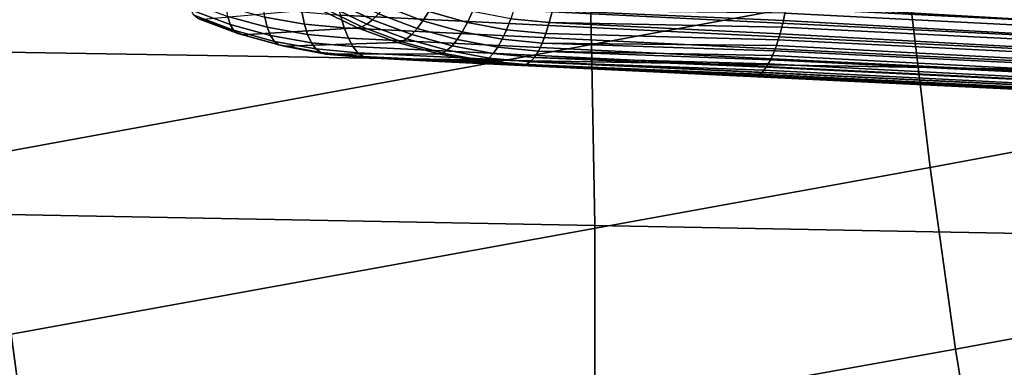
# Model space of a CAD drawing. Header units: metres. Extents: x -167 to 28, y -27 to 27.
# Tile 38 of 256: x -110.49 to -104.73, y -8.62 to -6.58. Entities that reach past the tile are written whole.
import ezdxf

# ---------------------------------------------------------------- set-up
doc = ezdxf.new("R2010")
doc.units = ezdxf.units.M
doc.layers.add('solid_12_065_021_XXX', color=7, linetype='CONTINUOUS')

msp = doc.modelspace()

# ---------------------------------------------------------------- linework, layer by layer
at = {"layer": 'solid_12_065_021_XXX'}
for points in [[(-105.400581, -5.326576, 114.671982), (-110.763664, -6.323331, 115.952431), (-110.658554, -7.373691, 115.803711), (-105.293266, -6.388539, 114.535576)], [(-99.948708, -5.381214, 113.26606), (-105.293266, -6.388539, 114.535576), (-105.166229, -7.449501, 114.373871), (-99.822861, -6.453815, 113.118736)], [(-111.755157, -6.755394, 94.943283), (-111.717056, -5.803256, 94.736252), (-107.165474, -5.869112, 93.16333), (-107.144234, -6.832164, 93.35894)], [(-102.533318, -6.909043, 91.774582), (-107.144234, -6.832164, 93.35894), (-107.165474, -5.869112, 93.16333), (-102.613892, -5.93506, 91.590408)], [(-108.66703, -6.176083, 174.76561), (-108.67189, -6.063876, 174.728821), (-97.726585, -6.513387, 171.666153), (-97.724434, -6.625123, 171.693314)], [(-108.658447, -6.283175, 174.814865), (-108.66703, -6.176083, 174.76561), (-97.724434, -6.625123, 171.693314), (-97.718735, -6.733053, 171.73262)], [(-98.584557, -6.564186, 176.844345), (-105.974152, -6.221576, 178.850555), (-105.977692, -6.27053, 178.846176), (-98.588028, -6.65916, 176.833603)], [(-108.658447, -6.283175, 174.814865), (-97.718735, -6.733053, 171.73262), (-97.709549, -6.83575, 171.783569)], [(-108.658447, -6.283175, 174.814865), (-97.709549, -6.83575, 171.783569), (-97.697006, -6.931856, 171.845474), (-108.646263, -6.383657, 174.875885)], [(-98.598274, -6.751694, 176.812378), (-105.982056, -6.319041, 178.838699), (-105.987213, -6.366899, 178.82814)], [(-98.598274, -6.751694, 176.812378), (-98.588028, -6.65916, 176.833603), (-105.977692, -6.27053, 178.846176), (-105.982056, -6.319041, 178.838699)], [(-108.646263, -6.383657, 174.875885), (-97.697006, -6.931856, 171.845474), (-97.681274, -7.020098, 171.917542), (-108.630638, -6.476123, 174.947815)], [(-98.611404, -6.840536, 176.779922), (-98.598274, -6.751694, 176.812378), (-105.987213, -6.366899, 178.82814), (-105.993149, -6.413897, 178.814575)], [(-105.293266, -6.388539, 114.535576), (-110.658554, -7.373691, 115.803711), (-110.536438, -8.423126, 115.631393), (-105.166229, -7.449501, 114.373871)], [(-98.611404, -6.840536, 176.779922), (-105.993149, -6.413897, 178.814575), (-105.99984, -6.459832, 178.798035)], [(-109.496056, -6.481841, 175.48291), (-109.270576, -6.565849, 175.419113), (-109.255875, -6.612092, 175.527893), (-109.485107, -6.526481, 175.593155)], [(-109.06308, -6.498586, 175.157043), (-108.838478, -6.539054, 175.093796), (-108.822777, -6.611209, 175.186447), (-109.053391, -6.569652, 175.25174)], [(-108.457176, -6.610608, 178.933167), (-108.424934, -6.585221, 179.014099), (-108.646294, -6.478582, 179.07518), (-108.680511, -6.50326, 178.995071)], [(-108.424934, -6.585221, 179.014099), (-108.389961, -6.550352, 179.090225), (-108.608589, -6.444844, 179.150253), (-108.646294, -6.478582, 179.07518)], [(-108.630638, -6.476123, 174.947815), (-97.681274, -7.020098, 171.917542), (-97.662552, -7.099311, 171.998795), (-108.611809, -6.559285, 175.029648)], [(-108.129791, -6.591027, 179.099197), (-108.095161, -6.537328, 179.163895), (-108.313881, -6.454338, 179.223679), (-108.35276, -6.50651, 179.160431)], [(-107.870384, -6.600664, 179.102188), (-107.840294, -6.53774, 179.160812), (-108.060043, -6.47577, 179.220871), (-108.095161, -6.537328, 179.163895)], [(-98.627197, -6.924247, 176.736786), (-98.611404, -6.840536, 176.779922), (-105.99984, -6.459832, 178.798035), (-106.007248, -6.504507, 178.77861)], [(-99.822861, -6.453815, 113.118736), (-105.166229, -7.449501, 114.373871), (-105.018684, -8.509546, 114.18644), (-99.673897, -7.525392, 112.944046)], [(-109.485107, -6.526481, 175.593155), (-109.255875, -6.612092, 175.527893), (-109.236, -6.645668, 175.640427), (-109.467918, -6.558764, 175.706848)], [(-109.181946, -6.673105, 175.870377), (-108.511604, -6.631589, 178.761673), (-108.73658, -6.524154, 178.824539), (-109.415916, -6.584601, 175.938141)], [(-109.2799, -6.507598, 175.315628), (-109.053391, -6.569652, 175.25174), (-109.039146, -6.629351, 175.353439), (-109.270576, -6.565849, 175.419113)], [(-108.838478, -6.539054, 175.093796), (-108.611809, -6.559285, 175.029648), (-108.590027, -6.631979, 175.120255), (-108.822777, -6.611209, 175.186447)], [(-108.710747, -6.518518, 178.911118), (-108.73658, -6.524154, 178.824539), (-108.511604, -6.631589, 178.761673), (-108.486206, -6.626141, 178.848618)], [(-108.486206, -6.626141, 178.848618), (-108.457176, -6.610608, 178.933167), (-108.680511, -6.50326, 178.995071), (-108.710747, -6.518518, 178.911118)], [(-108.195602, -6.671821, 178.950546), (-108.163445, -6.636079, 179.027725), (-108.389961, -6.550352, 179.090225), (-108.424934, -6.585221, 179.014099)], [(-108.163445, -6.636079, 179.027725), (-108.129791, -6.591027, 179.099197), (-108.35276, -6.50651, 179.160431), (-108.389961, -6.550352, 179.090225)], [(-107.90065, -6.655496, 179.036026), (-107.870384, -6.600664, 179.102188), (-108.095161, -6.537328, 179.163895), (-108.129791, -6.591027, 179.099197)], [(-107.641129, -6.643801, 179.039062), (-107.616173, -6.579976, 179.09935), (-107.840294, -6.53774, 179.160812), (-107.870384, -6.600664, 179.102188)], [(-107.592438, -6.50883, 179.151382), (-107.616173, -6.579976, 179.09935), (-107.391693, -6.602094, 179.037659), (-107.373718, -6.530417, 179.091507)], [(-107.391693, -6.602094, 179.037659), (-106.03347, -6.629069, 178.703857), (-106.024101, -6.589308, 178.731415), (-107.373718, -6.530417, 179.091507)], [(-107.373718, -6.530417, 179.091507), (-106.024101, -6.589308, 178.731415), (-106.015343, -6.547727, 178.756363)], [(-98.645409, -7.001469, 176.683655), (-98.627197, -6.924247, 176.736786), (-106.015343, -6.547727, 178.756363), (-106.024101, -6.589308, 178.731415)], [(-98.627197, -6.924247, 176.736786), (-106.007248, -6.504507, 178.77861), (-106.015343, -6.547727, 178.756363)], [(-109.467918, -6.558764, 175.706848), (-109.236, -6.645668, 175.640427), (-109.211243, -6.666102, 175.755142), (-109.444748, -6.578229, 175.822403)], [(-109.211243, -6.666102, 175.755142), (-109.181946, -6.673105, 175.870377), (-109.415916, -6.584601, 175.938141), (-109.444748, -6.578229, 175.822403)], [(-109.270576, -6.565849, 175.419113), (-109.039146, -6.629351, 175.353439), (-109.020538, -6.676842, 175.460724), (-109.255875, -6.612092, 175.527893)], [(-109.255875, -6.612092, 175.527893), (-109.020538, -6.676842, 175.460724), (-108.997849, -6.711455, 175.572067), (-109.236, -6.645668, 175.640427)], [(-109.053391, -6.569652, 175.25174), (-108.822777, -6.611209, 175.186447), (-108.803482, -6.671899, 175.286346), (-109.039146, -6.629351, 175.353439)], [(-108.822777, -6.611209, 175.186447), (-108.590027, -6.631979, 175.120255), (-108.565598, -6.69319, 175.218369), (-108.803482, -6.671899, 175.286346)], [(-108.611809, -6.559285, 175.029648), (-97.662552, -7.099311, 171.998795), (-97.641098, -7.168447, 172.088165), (-108.590027, -6.631979, 175.120255)], [(-108.253624, -6.713417, 178.783646), (-108.225815, -6.697727, 178.86879), (-108.457176, -6.610608, 178.933167), (-108.486206, -6.626141, 178.848618)], [(-108.225815, -6.697727, 178.86879), (-108.195602, -6.671821, 178.950546), (-108.424934, -6.585221, 179.014099), (-108.457176, -6.610608, 178.933167)], [(-107.930649, -6.701427, 178.963272), (-107.90065, -6.655496, 179.036026), (-108.129791, -6.591027, 179.099197), (-108.163445, -6.636079, 179.027725)], [(-107.666939, -6.699362, 178.971405), (-107.641129, -6.643801, 179.039062), (-107.870384, -6.600664, 179.102188), (-107.90065, -6.655496, 179.036026)], [(-107.616173, -6.579976, 179.09935), (-107.641129, -6.643801, 179.039062), (-107.411491, -6.66635, 178.975708), (-107.391693, -6.602094, 179.037659)], [(-107.411491, -6.66635, 178.975708), (-106.053894, -6.702453, 178.641403), (-106.043419, -6.666838, 178.673813), (-107.391693, -6.602094, 179.037659)], [(-107.391693, -6.602094, 179.037659), (-106.043419, -6.666838, 178.673813), (-106.03347, -6.629069, 178.703857)], [(-98.645409, -7.001469, 176.683655), (-106.024101, -6.589308, 178.731415), (-106.03347, -6.629069, 178.703857)], [(-109.236, -6.645668, 175.640427), (-108.997849, -6.711455, 175.572067), (-108.971375, -6.732702, 175.685913), (-109.211243, -6.666102, 175.755142)], [(-108.971375, -6.732702, 175.685913), (-108.941505, -6.740282, 175.800629), (-109.181946, -6.673105, 175.870377), (-109.211243, -6.666102, 175.755142)], [(-108.941505, -6.740282, 175.800629), (-108.278633, -6.718663, 178.696381), (-108.511604, -6.631589, 178.761673), (-109.181946, -6.673105, 175.870377)], [(-109.039146, -6.629351, 175.353439), (-108.803482, -6.671899, 175.286346), (-108.780861, -6.720272, 175.39212), (-109.020538, -6.676842, 175.460724)], [(-108.803482, -6.671899, 175.286346), (-108.565598, -6.69319, 175.218369), (-108.538864, -6.742063, 175.322601), (-108.780861, -6.720272, 175.39212)], [(-108.590027, -6.631979, 175.120255), (-97.641098, -7.168447, 172.088165), (-97.61718, -7.22659, 172.184464), (-108.565598, -6.69319, 175.218369)], [(-108.486206, -6.626141, 178.848618), (-108.511604, -6.631589, 178.761673), (-108.278633, -6.718663, 178.696381), (-108.253624, -6.713417, 178.783646)], [(-107.988083, -6.764016, 178.802444), (-107.959938, -6.737779, 178.88504), (-108.195602, -6.671821, 178.950546), (-108.225815, -6.697727, 178.86879)], [(-107.959938, -6.737779, 178.88504), (-107.930649, -6.701427, 178.963272), (-108.163445, -6.636079, 179.027725), (-108.195602, -6.671821, 178.950546)], [(-107.693214, -6.745835, 178.897369), (-107.666939, -6.699362, 178.971405), (-107.90065, -6.655496, 179.036026), (-107.930649, -6.701427, 178.963272)], [(-107.641129, -6.643801, 179.039062), (-107.666939, -6.699362, 178.971405), (-107.432823, -6.722232, 178.906555), (-107.411491, -6.66635, 178.975708)], [(-107.432823, -6.722232, 178.906555), (-106.064865, -6.73576, 178.606781), (-106.053894, -6.702453, 178.641403), (-107.411491, -6.66635, 178.975708)], [(-98.665733, -7.070951, 176.621384), (-106.043419, -6.666838, 178.673813), (-106.053894, -6.702453, 178.641403)], [(-98.665733, -7.070951, 176.621384), (-98.645409, -7.001469, 176.683655), (-106.03347, -6.629069, 178.703857), (-106.043419, -6.666838, 178.673813)], [(-109.020538, -6.676842, 175.460724), (-108.780861, -6.720272, 175.39212), (-108.755226, -6.755648, 175.502243), (-108.997849, -6.711455, 175.572067)], [(-108.997849, -6.711455, 175.572067), (-108.755226, -6.755648, 175.502243), (-108.726936, -6.777532, 175.615204), (-108.971375, -6.732702, 175.685913)], [(-108.696396, -6.785616, 175.729385), (-108.039299, -6.784744, 178.62915), (-108.278633, -6.718663, 178.696381), (-108.941505, -6.740282, 175.800629)], [(-108.780861, -6.720272, 175.39212), (-108.538864, -6.742063, 175.322601), (-108.510193, -6.777915, 175.431503), (-108.755226, -6.755648, 175.502243)], [(-108.565598, -6.69319, 175.218369), (-97.61718, -7.22659, 172.184464), (-97.591133, -7.272972, 172.286423), (-108.538864, -6.742063, 175.322601)], [(-108.253624, -6.713417, 178.783646), (-108.278633, -6.718663, 178.696381), (-108.039299, -6.784744, 178.62915), (-108.014664, -6.77975, 178.716736)], [(-108.014664, -6.77975, 178.716736), (-107.988083, -6.764016, 178.802444), (-108.225815, -6.697727, 178.86879), (-108.253624, -6.713417, 178.783646)], [(-107.719574, -6.782531, 178.818054), (-107.693214, -6.745835, 178.897369), (-107.930649, -6.701427, 178.963272), (-107.959938, -6.737779, 178.88504)], [(-107.666939, -6.699362, 178.971405), (-107.693214, -6.745835, 178.897369), (-107.455376, -6.768908, 178.831238), (-107.432823, -6.722232, 178.906555)], [(-107.455376, -6.768908, 178.831238), (-106.088081, -6.794884, 178.531494), (-106.076279, -6.766614, 178.570099), (-107.432823, -6.722232, 178.906555)], [(-107.432823, -6.722232, 178.906555), (-106.076279, -6.766614, 178.570099), (-106.064865, -6.73576, 178.606781)], [(-98.687851, -7.131566, 176.550995), (-98.665733, -7.070951, 176.621384), (-106.053894, -6.702453, 178.641403), (-106.064865, -6.73576, 178.606781)], [(-111.807068, -7.700401, 95.18383), (-111.755157, -6.755394, 94.943283), (-107.144234, -6.832164, 93.35894), (-107.126274, -7.788043, 93.586029)], [(-108.726936, -6.777532, 175.615204), (-108.696396, -6.785616, 175.729385), (-108.941505, -6.740282, 175.800629), (-108.971375, -6.732702, 175.685913)], [(-108.755226, -6.755648, 175.502243), (-108.510193, -6.777915, 175.431503), (-108.479996, -6.800246, 175.543564), (-108.726936, -6.777532, 175.615204)], [(-108.479996, -6.800246, 175.543564), (-108.448685, -6.808744, 175.657211), (-108.696396, -6.785616, 175.729385), (-108.726936, -6.777532, 175.615204)], [(-108.039299, -6.784744, 178.62915), (-108.696396, -6.785616, 175.729385), (-108.448685, -6.808744, 175.657211), (-107.795273, -6.829332, 178.560516)], [(-108.538864, -6.742063, 175.322601), (-97.591133, -7.272972, 172.286423), (-97.563293, -7.306979, 172.3927), (-108.510193, -6.777915, 175.431503)], [(-108.510193, -6.777915, 175.431503), (-97.563293, -7.306979, 172.3927), (-97.534027, -7.328163, 172.501892), (-108.479996, -6.800246, 175.543564)], [(-108.014664, -6.77975, 178.716736), (-108.039299, -6.784744, 178.62915), (-107.795273, -6.829332, 178.560516), (-107.770988, -6.824575, 178.648376)], [(-107.770988, -6.824575, 178.648376), (-107.745628, -6.808908, 178.73465), (-107.988083, -6.764016, 178.802444), (-108.014664, -6.77975, 178.716736)], [(-107.745628, -6.808908, 178.73465), (-107.719574, -6.782531, 178.818054), (-107.959938, -6.737779, 178.88504), (-107.988083, -6.764016, 178.802444)], [(-107.719574, -6.782531, 178.818054), (-107.745628, -6.808908, 178.73465), (-107.502785, -6.832016, 178.666672), (-107.478813, -6.805685, 178.750885)], [(-107.693214, -6.745835, 178.897369), (-107.719574, -6.782531, 178.818054), (-107.478813, -6.805685, 178.750885), (-107.455376, -6.768908, 178.831238)], [(-107.478813, -6.805685, 178.750885), (-106.112656, -6.843191, 178.449249), (-106.10022, -6.820446, 178.49115), (-107.455376, -6.768908, 178.831238)], [(-107.455376, -6.768908, 178.831238), (-106.10022, -6.820446, 178.49115), (-106.088081, -6.794884, 178.531494)], [(-98.711395, -7.182331, 176.473618), (-98.687851, -7.131566, 176.550995), (-106.076279, -6.766614, 178.570099), (-106.088081, -6.794884, 178.531494)], [(-98.687851, -7.131566, 176.550995), (-106.064865, -6.73576, 178.606781), (-106.076279, -6.766614, 178.570099)], [(-97.534027, -7.328163, 172.501892), (-97.586792, -7.332238, 172.636169), (-108.448685, -6.808744, 175.657211), (-108.479996, -6.800246, 175.543564)], [(-108.000992, -6.830283, 177.070892), (-108.448685, -6.808744, 175.657211), (-97.586792, -7.332238, 172.636169)], [(-107.795273, -6.829332, 178.560516), (-108.448685, -6.808744, 175.657211), (-108.000992, -6.830283, 177.070892)], [(-107.795273, -6.829332, 178.560516), (-108.000992, -6.830283, 177.070892), (-107.550903, -6.851936, 178.491745)], [(-106.876251, -6.884451, 178.309708), (-107.550903, -6.851936, 178.491745), (-108.000992, -6.830283, 177.070892), (-97.586792, -7.332238, 172.636169)], [(-107.770988, -6.824575, 178.648376), (-107.795273, -6.829332, 178.560516), (-107.550903, -6.851936, 178.491745), (-107.526932, -6.847509, 178.579865)], [(-107.745628, -6.808908, 178.73465), (-107.770988, -6.824575, 178.648376), (-107.526932, -6.847509, 178.579865), (-107.502785, -6.832016, 178.666672)], [(-107.526932, -6.847509, 178.579865), (-106.164177, -6.904221, 178.269623), (-106.151138, -6.893601, 178.315948), (-107.502785, -6.832016, 178.666672)], [(-107.502785, -6.832016, 178.666672), (-106.138168, -6.879848, 178.36145), (-106.12532, -6.86302, 178.405945), (-107.478813, -6.805685, 178.750885)], [(-107.502785, -6.832016, 178.666672), (-106.151138, -6.893601, 178.315948), (-106.138168, -6.879848, 178.36145)], [(-107.478813, -6.805685, 178.750885), (-106.12532, -6.86302, 178.405945), (-106.112656, -6.843191, 178.449249)], [(-102.445488, -7.875816, 91.988228), (-107.126274, -7.788043, 93.586029), (-107.144234, -6.832164, 93.35894), (-102.533318, -6.909043, 91.774582)], [(-98.735985, -7.222424, 176.390518), (-106.112656, -6.843191, 178.449249), (-106.12532, -6.86302, 178.405945)], [(-98.735985, -7.222424, 176.390518), (-98.711395, -7.182331, 176.473618), (-106.10022, -6.820446, 178.49115), (-106.112656, -6.843191, 178.449249)], [(-98.711395, -7.182331, 176.473618), (-106.088081, -6.794884, 178.531494), (-106.10022, -6.820446, 178.49115)], [(-106.177231, -6.911662, 178.222687), (-107.526932, -6.847509, 178.579865), (-107.550903, -6.851936, 178.491745), (-106.190239, -6.915891, 178.175354)], [(-106.190239, -6.915891, 178.175354), (-107.550903, -6.851936, 178.491745), (-106.876251, -6.884451, 178.309708)], [(-107.526932, -6.847509, 178.579865), (-106.177231, -6.911662, 178.222687), (-106.164177, -6.904221, 178.269623)], [(-106.203148, -6.916891, 178.127808), (-106.876251, -6.884451, 178.309708), (-97.586792, -7.332238, 172.636169)], [(-106.190239, -6.915891, 178.175354), (-106.876251, -6.884451, 178.309708), (-106.203148, -6.916891, 178.127808)], [(-98.786713, -7.268178, 176.212585), (-98.76123, -7.251195, 176.30304), (-106.151138, -6.893601, 178.315948), (-106.164177, -6.904221, 178.269623)], [(-98.76123, -7.251195, 176.30304), (-106.138168, -6.879848, 178.36145), (-106.151138, -6.893601, 178.315948)], [(-98.76123, -7.251195, 176.30304), (-98.735985, -7.222424, 176.390518), (-106.12532, -6.86302, 178.405945), (-106.138168, -6.879848, 178.36145)], [(-106.190239, -6.915891, 178.175354), (-106.203148, -6.916891, 178.127808), (-97.586792, -7.332238, 172.636169), (-98.867752, -7.270422, 176.133957)], [(-106.177231, -6.911662, 178.222687), (-106.190239, -6.915891, 178.175354), (-98.867752, -7.270422, 176.133957), (-98.786713, -7.268178, 176.212585)], [(-98.786713, -7.268178, 176.212585), (-106.164177, -6.904221, 178.269623), (-106.177231, -6.911662, 178.222687)], [(-105.166229, -7.449501, 114.373871), (-110.536438, -8.423126, 115.631393), (-110.393501, -9.471961, 115.434196), (-105.018684, -8.509546, 114.18644)], [(-99.673897, -7.525392, 112.944046), (-105.018684, -8.509546, 114.18644), (-104.846176, -9.569077, 113.971786), (-99.500931, -8.59606, 112.741508)], [(-111.889267, -8.63694, 95.463043), (-111.807068, -7.700401, 95.18383), (-107.126274, -7.788043, 93.586029), (-107.126366, -8.735418, 93.849319)], [(-107.126366, -8.735418, 93.849319), (-107.126274, -7.788043, 93.586029), (-102.445488, -7.875816, 91.988228), (-102.36348, -8.83405, 92.235573)], [(-110.536438, -8.423126, 115.631393), (-115.940826, -9.374957, 116.896629), (-115.811905, -10.411903, 116.694504), (-110.393501, -9.471961, 115.434196)], [(-105.018684, -8.509546, 114.18644), (-110.393501, -9.471961, 115.434196), (-110.231087, -10.519592, 115.212303), (-104.846176, -9.569077, 113.971786)], [(-99.500931, -8.59606, 112.741508), (-104.846176, -9.569077, 113.971786), (-104.650269, -10.627411, 113.730125), (-99.298843, -9.666305, 112.509399)]]:
    msp.add_3dface(points, dxfattribs=at)

doc.saveas('drawing.dxf')
